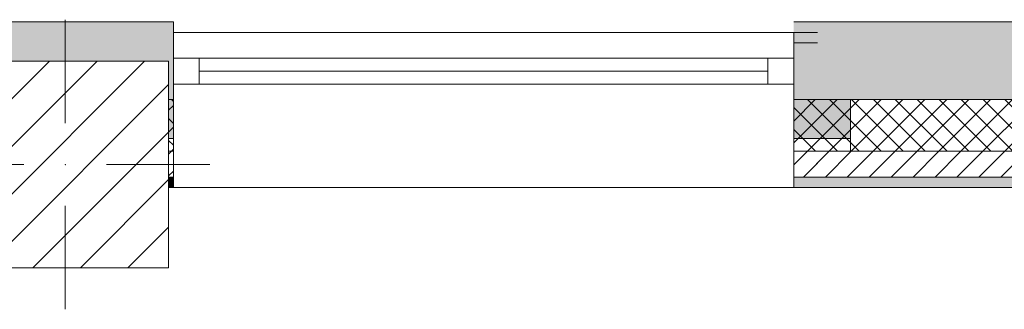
# Model space of a CAD drawing. Header units: millimetres. Extents: x -40968 to 11883, y -17757 to 4746.
# Tile 6 of 31: x -19139 to -17234, y -12575 to -12015. Entities that reach past the tile are written whole.
import ezdxf

# ---------------------------------------------------------------- set-up
doc = ezdxf.new("R2010")
doc.units = ezdxf.units.MM
doc.header["$MEASUREMENT"] = 0
doc.linetypes.add('Wipeout_Contour', pattern=[1000, 0, -1000])
for name, color, linetype in [('10_ESTR_Pilars', 7, 'Continuous'), ('12_FAÇ_Façana', 7, 'Continuous'), ('Ventanas Archicad', 7, 'Continuous')]:
    doc.layers.add(name, color=color, linetype=linetype)
for name, color, linetype, lineweight in [('10_ESTR_Pilars_Pluma_Nº__20', 1, 'Continuous', 5), ('10_ESTR_Pilars_Pluma_Nº__28', 7, 'Continuous', 20), ('10_ESTR_Pilars_Pluma_Nº__42', 8, 'Continuous', 25), ('12_FAÇ_Façana_Pluma_Nº__2', 8, 'Continuous', 5), ('12_FAÇ_Façana_Pluma_Nº__7', 7, 'Continuous', 5), ('Ventanas Archicad_Pluma_Nº__7', 7, 'Continuous', 5)]:
    doc.layers.add(name, color=color, linetype=linetype, lineweight=lineweight)
for name, color, linetype, lineweight, true_color in [('12_FAÇ_Façana_Pluma_Nº__102', 7, 'Continuous', 5, 0xcccccc), ('12_FAÇ_Façana_Pluma_Nº__174', 7, 'Continuous', 13, 0xe4ad2c), ('12_FAÇ_Façana_Pluma_Nº__176', 7, 'Continuous', 15, 0x93a0c6), ('12_FAÇ_Façana_Pluma_Nº__43', 7, 'Continuous', 5, 0xa4a4a6), ('Ventanas Archicad_Pluma_Nº__23', 7, 'Continuous', 5, 0xa4a4a6), ('Ventanas Archicad_Pluma_Nº__3', 7, 'Continuous', 5, 0xa4a4a4), ('Ventanas Archicad_Pluma_Nº__43', 7, 'Continuous', 5, 0xa4a4a6)]:
    doc.layers.add(name, color=color, linetype=linetype, lineweight=lineweight, true_color=true_color)
pattern_1 = [(45, (0, 0), (-21.213203, 21.213203), [])]
pattern_2 = [(45, (0, 0), (-21.213203, 21.213203), []), (135, (0, 0), (21.213203, 21.213203), [])]
pattern_3 = [(0, (0, 0), (0, 75), [0, -75])]

# ---------------------------------------------------------------- blocks, each defined once
blk = doc.blocks.new('Muro_25_1', base_point=(-14286.1, -12339))
at = {"layer": '12_FAÇ_Façana_Pluma_Nº__102', "linetype": 'Continuous', "lineweight": 0, "true_color": 0xe5e5e5}
for points in [[(-15706.1, -12019), (-17641.1, -12019), (-17641.1, -12169), (-15706.1, -12169)], [(-15706.1, -12169), (-15616.1, -12169), (-15616.1, -12019), (-15706.1, -12019)], [(-15616.1, -12169), (-14286.1, -12169), (-14286.1, -12019), (-15616.1, -12019)]]:
    blk.add_hatch(color=254, dxfattribs=at).paths.add_polyline_path(points)
at = {"layer": '12_FAÇ_Façana_Pluma_Nº__174', "linetype": 'Continuous', "lineweight": 13, "true_color": 0xe4ad2c}
h = blk.add_hatch(dxfattribs=at)
h.set_pattern_fill('SATE_Aislamiento_0001', color=42, style=0, pattern_type=2)
h.set_pattern_definition(pattern_2)
h.paths.add_polyline_path([(-15706.1, -12169), (-17641.1, -12169), (-17641.1, -12269), (-15706.1, -12269)])
h = blk.add_hatch(dxfattribs=at)
h.set_pattern_fill('SATE_Aislamiento_0001', color=42, style=0, pattern_type=2)
h.set_pattern_definition(pattern_2)
h.paths.add_polyline_path([(-15616.1, -12269), (-14286.1, -12269), (-14286.1, -12169), (-15616.1, -12169)])
at = {"layer": '12_FAÇ_Façana_Pluma_Nº__176', "linetype": 'Continuous', "lineweight": 0, "true_color": 0x495063}
for points in [[(-15716.1, -12319), (-17641.1, -12319), (-17641.1, -12339), (-15716.1, -12339)], [(-15716.1, -12339), (-15706.1, -12339), (-15706.1, -12319), (-15716.1, -12319)], [(-15616.1, -12339), (-15606.1, -12339), (-15606.1, -12319), (-15616.1, -12319)], [(-15606.1, -12339), (-14286.1, -12339), (-14286.1, -12319), (-15606.1, -12319)]]:
    blk.add_hatch(color=251, dxfattribs=at).paths.add_polyline_path(points)
at = {"layer": '12_FAÇ_Façana_Pluma_Nº__2', "linetype": 'Continuous', "lineweight": 5}
h = blk.add_hatch(dxfattribs=at)
h.set_pattern_fill('Ceramic_0001', color=8, style=0, pattern_type=2)
h.set_pattern_definition(pattern_1)
h.paths.add_polyline_path([(-15706.1, -12269), (-17641.1, -12269), (-17641.1, -12319), (-15706.1, -12319)])
h = blk.add_hatch(dxfattribs=at)
h.set_pattern_fill('Ceramic_0001', color=8, style=0, pattern_type=2)
h.set_pattern_definition(pattern_1)
h.paths.add_polyline_path([(-15616.1, -12319), (-14286.1, -12319), (-14286.1, -12269), (-15616.1, -12269)])
at = {"layer": '12_FAÇ_Façana_Pluma_Nº__7', "color": 7, "linetype": 'Continuous', "lineweight": 5}
for p, q in [((-17641.1, -12169), (-15706.1, -12169)), ((-15706.1, -12169), (-15706.1, -12269)), ((-15616.1, -12269), (-15616.1, -12169)), ((-15616.1, -12169), (-14286.1, -12169)), ((-17641.1, -12269), (-15706.1, -12269)), ((-15706.1, -12269), (-15706.1, -12319)), ((-15616.1, -12319), (-15616.1, -12269)), ((-15616.1, -12269), (-14286.1, -12269)), ((-17641.1, -12319), (-15706.1, -12319)), ((-15706.1, -12319), (-15706.1, -12339)), ((-15616.1, -12339), (-15616.1, -12319)), ((-15616.1, -12319), (-14286.1, -12319))]:
    blk.add_line(p, q, dxfattribs=at)
at = {"layer": '12_FAÇ_Façana_Pluma_Nº__7', "color": 7, "linetype": 'Continuous', "lineweight": 5, "flags": 128}
for points in [[(-14286.1, -12019), (-17641.1, -12019)], [(-14286.1, -12059), (-14286.1, -12019)], [(-17641.1, -12339), (-15716.1, -12339)], [(-15606.1, -12339), (-14286.1, -12339)]]:
    blk.add_lwpolyline(points, dxfattribs=at)
blk = doc.blocks.new('Muro_28_1', base_point=(-18841.1, -12339))
at = {"layer": '12_FAÇ_Façana_Pluma_Nº__102', "linetype": 'Continuous', "lineweight": 0, "true_color": 0xe5e5e5}
blk.add_hatch(color=254, dxfattribs=at).paths.add_polyline_path([(-19266.1, -12019), (-19266.1, -12169), (-19250.4, -12169), (-19250.4, -12094.6), (-18850.4, -12094.6), (-18850.4, -12169), (-18841.1, -12169), (-18841.1, -12019)])
at = {"layer": '12_FAÇ_Façana_Pluma_Nº__174', "linetype": 'Continuous', "lineweight": 13, "true_color": 0xe4ad2c}
h = blk.add_hatch(dxfattribs=at)
h.set_pattern_fill('SATE_Aislamiento_0001', color=42, style=0, pattern_type=2)
h.set_pattern_definition(pattern_2)
h.paths.add_polyline_path([(-19266.1, -12269), (-19250.4, -12269), (-19250.4, -12169), (-19266.1, -12169)])
h = blk.add_hatch(dxfattribs=at)
h.set_pattern_fill('SATE_Aislamiento_0001', color=42, style=0, pattern_type=2)
h.set_pattern_definition(pattern_2)
h.paths.add_polyline_path([(-18850.4, -12269), (-18841.1, -12269), (-18841.1, -12169), (-18850.4, -12169)])
at = {"layer": '12_FAÇ_Façana_Pluma_Nº__176', "linetype": 'Continuous', "lineweight": 0, "true_color": 0x495063}
for points in [[(-19266.1, -12339), (-19250.4, -12339), (-19250.4, -12319), (-19266.1, -12319)], [(-18850.4, -12339), (-18841.1, -12339), (-18841.1, -12319), (-18850.4, -12319)]]:
    blk.add_hatch(color=251, dxfattribs=at).paths.add_polyline_path(points)
at = {"layer": '12_FAÇ_Façana_Pluma_Nº__2', "linetype": 'Continuous', "lineweight": 5}
h = blk.add_hatch(dxfattribs=at)
h.set_pattern_fill('Ceramic_0001', color=8, style=0, pattern_type=2)
h.set_pattern_definition(pattern_1)
h.paths.add_polyline_path([(-19266.1, -12319), (-19250.4, -12319), (-19250.4, -12269), (-19266.1, -12269)])
h = blk.add_hatch(dxfattribs=at)
h.set_pattern_fill('Ceramic_0001', color=8, style=0, pattern_type=2)
h.set_pattern_definition(pattern_1)
h.paths.add_polyline_path([(-18850.4, -12319), (-18841.1, -12319), (-18841.1, -12269), (-18850.4, -12269)])
at = {"layer": '12_FAÇ_Façana_Pluma_Nº__7', "color": 7, "linetype": 'Continuous', "lineweight": 5}
for p, q in [((-19266.1, -12169), (-19250.4, -12169)), ((-18850.4, -12169), (-18841.1, -12169)), ((-19266.1, -12269), (-19250.4, -12269)), ((-18850.4, -12269), (-18841.1, -12269)), ((-19266.1, -12319), (-19250.4, -12319)), ((-18850.4, -12319), (-18841.1, -12319))]:
    blk.add_line(p, q, dxfattribs=at)
at = {"layer": '12_FAÇ_Façana_Pluma_Nº__7', "color": 7, "linetype": 'Continuous', "lineweight": 5, "flags": 128}
for points in [[(-18841.1, -12019), (-19266.1, -12019)], [(-19266.1, -12019), (-19266.1, -12059)], [(-18841.1, -12339), (-18841.1, -12019)], [(-19266.1, -12339), (-19250.4, -12339)], [(-18850.4, -12339), (-18841.1, -12339)]]:
    blk.add_lwpolyline(points, dxfattribs=at)
blk = doc.blocks.new('Ventana Vertical Multi-Faja 27_9')
at = {"layer": 'Ventanas Archicad_Pluma_Nº__23', "color": 253, "linetype": 'Continuous', "lineweight": 5, "true_color": 0xa4a4a6}
for p, q in [((-600, 0), (-550, 0)), ((-550, 0), (-550, -50)), ((550, -50), (550, 0)), ((550, 0), (600, 0)), ((-550, -50), (-600, -50)), ((600, -50), (550, -50))]:
    blk.add_line(p, q, dxfattribs=at)
at = {"layer": 'Ventanas Archicad_Pluma_Nº__3', "color": 253, "linetype": 'Continuous', "lineweight": 5, "true_color": 0xa4a4a4}
for p, q in [((-600, 50), (600, 50)), ((-550, 0), (550, 0)), ((-550, -25), (550, -25)), ((550, -50), (-550, -50)), ((-600, -250), (600, -250))]:
    blk.add_line(p, q, dxfattribs=at)
at = {"layer": 'Ventanas Archicad_Pluma_Nº__43', "color": 253, "linetype": 'Continuous', "lineweight": 5, "true_color": 0xa4a4a6}
for p, q in [((-600, -180), (-600, -155)), ((600, -180), (600, -155))]:
    blk.add_line(p, q, dxfattribs=at)
at = {"layer": 'Ventanas Archicad_Pluma_Nº__7', "color": 7, "linetype": 'Continuous', "lineweight": 5}
for p, q in [((-600, 50), (-600, 30)), ((600, 50), (600, 30)), ((-600, 30), (-600, 0)), ((-600, 30), (-600, 0)), ((600, 30), (600, 0)), ((600, 30), (600, 0)), ((-600, 0), (-600, -50)), ((-600, 0), (-600, -50)), ((-600, 0), (-600, -50)), ((-600, 0), (-600, -50)), ((600, 0), (600, -50)), ((600, 0), (600, -50)), ((600, 0), (600, -50)), ((600, 0), (600, -50)), ((-600, -50), (-600, -80)), ((-600, -50), (-600, -80)), ((600, -50), (600, -80)), ((600, -50), (600, -80)), ((-600, -80), (-600, -155)), ((-600, -80), (-600, -155)), ((600, -80), (600, -155)), ((600, -80), (600, -155)), ((-600, -180), (-600, -230)), ((600, -180), (600, -230)), ((-600, -230), (-600, -250)), ((600, -230), (600, -250))]:
    blk.add_line(p, q, dxfattribs=at)
blk = doc.blocks.new('Muro_31_1', base_point=(-17595.4, -12339))
at = {"layer": '12_FAÇ_Façana', "linetype": 'Continuous', "lineweight": 0, "true_color": 0x000000}
h = blk.add_hatch(dxfattribs=at)
h.set_pattern_fill('Yeso_0001', color=18, style=0, pattern_type=2)
h.set_pattern_definition(pattern_3)
h.paths.add_polyline_path([(-18841.1, -12269), (-18841.1, -12244), (-18951.1, -12244), (-18951.1, -12269)])
h = blk.add_hatch(dxfattribs=at)
h.set_pattern_fill('Yeso_0001', color=18, style=0, pattern_type=2)
h.set_pattern_definition(pattern_3)
h.paths.add_polyline_path([(-17641.1, -12269), (-17531.1, -12269), (-17531.1, -12244), (-17641.1, -12244)])
at = {"layer": '12_FAÇ_Façana_Pluma_Nº__102', "linetype": 'Continuous', "lineweight": 0, "true_color": 0xe5e5e5}
for points in [[(-18951.1, -12169), (-18951.1, -12244), (-18841.1, -12244), (-18841.1, -12059)], [(-17641.1, -12059), (-17595.4, -12104.7), (-17595.4, -12059)], [(-17531.1, -12169), (-17641.1, -12059), (-17641.1, -12244), (-17531.1, -12244)]]:
    blk.add_hatch(color=254, dxfattribs=at).paths.add_polyline_path(points)
at = {"layer": '12_FAÇ_Façana_Pluma_Nº__176', "linetype": 'Continuous', "lineweight": 0, "true_color": 0x495063}
for points in [[(-17595.4, -12039), (-17641.1, -12039), (-17641.1, -12059), (-17595.4, -12059)], [(-17641.1, -12339), (-17595.4, -12339), (-17595.4, -12319), (-17641.1, -12319)]]:
    blk.add_hatch(color=251, dxfattribs=at).paths.add_polyline_path(points)
at = {"layer": '12_FAÇ_Façana_Pluma_Nº__2', "linetype": 'Continuous', "lineweight": 5}
h = blk.add_hatch(dxfattribs=at)
h.set_pattern_fill('Ceramic_0001', color=8, style=0, pattern_type=2)
h.set_pattern_definition(pattern_1)
h.paths.add_polyline_path([(-17641.1, -12269), (-17641.1, -12319), (-17595.4, -12319), (-17595.4, -12269)])
at = {"layer": '12_FAÇ_Façana_Pluma_Nº__43', "color": 253, "linetype": 'Continuous', "lineweight": 5, "true_color": 0xa4a4a6}
for p, q in [((-18951.1, -12244), (-18951.1, -12269)), ((-18841.1, -12244), (-18951.1, -12244)), ((-18841.1, -12269), (-18841.1, -12244)), ((-17641.1, -12269), (-17641.1, -12244)), ((-17641.1, -12244), (-17531.1, -12244)), ((-17531.1, -12244), (-17531.1, -12269)), ((-18951.1, -12269), (-18841.1, -12269)), ((-17531.1, -12269), (-17641.1, -12269))]:
    blk.add_line(p, q, dxfattribs=at)
at = {"layer": '12_FAÇ_Façana_Pluma_Nº__7', "color": 7, "linetype": 'Continuous', "lineweight": 5}
for p, q in [((-18841.1, -12039), (-18841.1, -12059)), ((-17641.1, -12039), (-17641.1, -12059)), ((-18841.1, -12059), (-18841.1, -12089)), ((-18841.1, -12059), (-18841.1, -12089)), ((-17595.4, -12059), (-17641.1, -12059)), ((-17641.1, -12059), (-17641.1, -12089)), ((-17641.1, -12059), (-17641.1, -12089)), ((-18841.1, -12089), (-18841.1, -12139)), ((-18841.1, -12089), (-18841.1, -12139)), ((-17641.1, -12089), (-17641.1, -12139)), ((-17641.1, -12089), (-17641.1, -12139)), ((-18841.1, -12139), (-18841.1, -12169)), ((-18841.1, -12139), (-18841.1, -12169)), ((-17641.1, -12139), (-17641.1, -12169)), ((-17641.1, -12139), (-17641.1, -12169)), ((-18951.1, -12169), (-18951.1, -12244)), ((-18841.1, -12169), (-18841.1, -12244)), ((-18841.1, -12169), (-18841.1, -12244)), ((-17641.1, -12169), (-17641.1, -12244)), ((-17641.1, -12169), (-17641.1, -12244)), ((-17531.1, -12169), (-17531.1, -12244)), ((-18841.1, -12269), (-18841.1, -12319)), ((-17641.1, -12269), (-17641.1, -12319)), ((-18841.1, -12319), (-18841.1, -12339)), ((-17641.1, -12319), (-17595.4, -12319)), ((-17641.1, -12319), (-17641.1, -12339))]:
    blk.add_line(p, q, dxfattribs=at)
at = {"layer": '12_FAÇ_Façana_Pluma_Nº__7', "color": 7, "linetype": 'Continuous', "lineweight": 5, "flags": 128}
for points in [[(-17595.4, -12039), (-17641.1, -12039)], [(-17641.1, -12339), (-17595.4, -12339)]]:
    blk.add_lwpolyline(points, dxfattribs=at)
at = {"layer": 'Ventanas Archicad', "color": 253, "linetype": 'Continuous', "lineweight": 5, "true_color": 0xa4a4a6, "zscale": 1000}
blk.add_blockref('Ventana Vertical Multi-Faja 27_9', (-18241.1, -12089), dxfattribs=at)
blk = doc.blocks.new('Pilar_18_1', base_point=(-19050.4, -12294.6))
at = {"color": 254, "linetype": 'Wipeout_Contour', "lineweight": 0, "ltscale": 90696.287386}
blk.add_wipeout([(-19250.4, -12494.6), (-18850.4, -12494.6), (-18850.4, -12094.6), (-19250.4, -12094.6)], dxfattribs=at).dxf.layer = '10_ESTR_Pilars'
at = {"layer": '10_ESTR_Pilars_Pluma_Nº__42', "linetype": 'Continuous', "lineweight": 25}
h = blk.add_hatch(dxfattribs=at)
h.set_pattern_fill('00_GCT_trama_45º_e1_400__05', color=8, style=0, pattern_type=2)
h.set_pattern_definition([(45, (0, 0), (-45.96194, 45.96194), [])])
h.paths.add_polyline_path([(-19250.4, -12494.6), (-18850.4, -12494.6), (-18850.4, -12094.6), (-19250.4, -12094.6)])
at = {"layer": '10_ESTR_Pilars_Pluma_Nº__20', "color": 1, "linetype": 'Continuous', "lineweight": 5}
for p, q in [((-19050.4, -12214.6), (-19050.4, -12014.6)), ((-19130.4, -12294.6), (-19330.4, -12294.6)), ((-18970.4, -12294.6), (-18770.4, -12294.6)), ((-19050.4, -12374.6), (-19050.4, -12574.6))]:
    blk.add_line(p, q, dxfattribs=at)
blk.add_point((-19050.4, -12294.6), dxfattribs=at)
at = {"layer": '10_ESTR_Pilars_Pluma_Nº__28', "color": 7, "linetype": 'Continuous', "lineweight": 20, "flags": 128}
blk.add_lwpolyline([(-19250.4, -12494.6), (-18850.4, -12494.6), (-18850.4, -12094.6), (-19250.4, -12094.6)], close=True, dxfattribs=at)

msp = doc.modelspace()

# ---------------------------------------------------------------- block references
at = {"layer": '12_FAÇ_Façana', "color": 7, "lineweight": 20}
for name, p in [('Muro_28_1', (-18841.1, -12339)), ('Muro_25_1', (-14286.1, -12339)), ('Muro_31_1', (-17595.4, -12339))]:
    msp.add_blockref(name, p, dxfattribs=at)

# ---------------------------------------------------------------- next in the draw order: block references
at = {"layer": '10_ESTR_Pilars', "color": 7, "lineweight": 20}
msp.add_blockref('Pilar_18_1', (-19050.4, -12294.6), dxfattribs=at)

doc.saveas('drawing.dxf')
